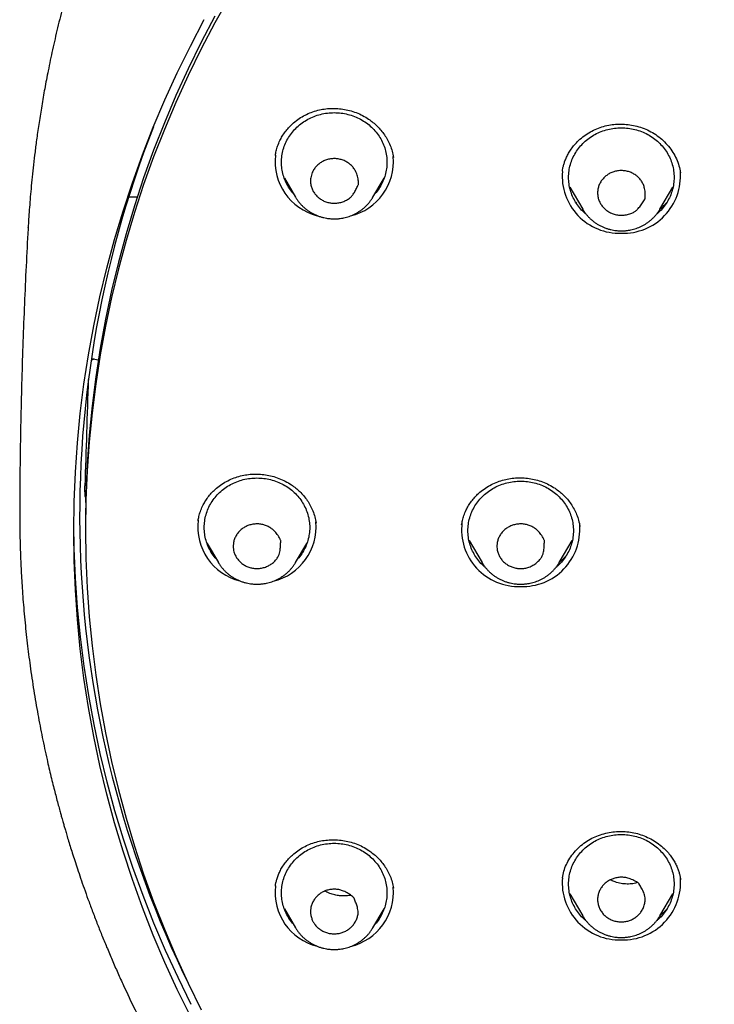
# Model space of a CAD drawing. Header units: millimetres. Extents: x 8 to 641, y 12 to 2274.
# Tile 22 of 32: x 285 to 312, y 1865 to 1903. Entities that reach past the tile are written whole.
import ezdxf

# ---------------------------------------------------------------- set-up
doc = ezdxf.new("R2010")
doc.units = ezdxf.units.MM

msp = doc.modelspace()

# ---------------------------------------------------------------- linework, layer by layer
at = {"color": 7, "linetype": 'Continuous', "lineweight": 30}
for p, q in [((294.944, 1897.664), (294.946, 1897.674)), ((299.418, 1897.597), (299.419, 1897.589)), ((295.289, 1896.796), (295.714, 1896.076)), ((298.64, 1896.076), (299.065, 1896.796)), ((305.826, 1897.056), (305.828, 1897.062)), ((310.309, 1897.019), (310.311, 1897.003)), ((306.109, 1896.457), (306.601, 1895.622)), ((309.528, 1895.622), (310.021, 1896.457)), ((289.388, 1896.089), (289.713, 1896.099)), ((295.714, 1896.076), (295.709, 1896.083)), ((298.64, 1896.076), (298.634, 1896.065)), ((306.372, 1895.848), (306.336, 1895.885)), ((306.606, 1895.614), (306.601, 1895.622)), ((285.573, 1894.916), (285.573, 1894.933)), ((287.966, 1889.962), (288.227, 1889.912)), ((287.746, 1883.747), (287.746, 1883.491)), ((292.015, 1883.82), (292.022, 1883.852)), ((296.49, 1883.738), (296.491, 1883.731)), ((306.478, 1883.674), (306.491, 1883.606)), ((302.291, 1883.067), (302.783, 1882.231)), ((305.71, 1882.231), (306.202, 1883.067)), ((292.358, 1882.952), (292.783, 1882.231)), ((292.608, 1882.528), (292.509, 1882.63)), ((295.71, 1882.231), (296.134, 1882.952)), ((292.789, 1882.221), (292.783, 1882.231)), ((295.713, 1882.236), (295.71, 1882.231)), ((302.789, 1882.221), (302.783, 1882.231)), ((305.713, 1882.236), (305.71, 1882.231)), ((305.827, 1870.278), (305.829, 1870.289)), ((305.83, 1870.27), (305.833, 1870.289)), ((294.946, 1869.97), (294.948, 1869.982)), ((306.109, 1869.676), (306.601, 1868.84)), ((309.528, 1868.84), (310.021, 1869.676)), ((295.289, 1869.107), (295.714, 1868.386)), ((295.536, 1868.688), (295.438, 1868.788)), ((298.64, 1868.386), (299.065, 1869.107)), ((309.533, 1868.85), (309.528, 1868.84)), ((295.714, 1868.386), (295.709, 1868.394))]:
    msp.add_line(p, q, dxfattribs=at)
at = {"color": 7, "linetype": 'Continuous', "lineweight": 30, "flags": 128}
for points in [[(293.2, 1903.668), (292.651, 1902.688), (292.13, 1901.696), (291.637, 1900.69), (291.172, 1899.673), (290.735, 1898.645), (290.328, 1897.606), (289.949, 1896.558), (289.6, 1895.501), (289.28, 1894.435), (288.99, 1893.362), (288.73, 1892.283), (288.5, 1891.197), (288.3, 1890.106), (288.131, 1889.01), (287.993, 1887.911), (287.885, 1886.809), (287.808, 1885.704), (287.762, 1884.598), (287.746, 1883.491), (287.762, 1882.384), (287.808, 1881.278), (287.885, 1880.173), (287.993, 1879.071), (288.131, 1877.971), (288.3, 1876.876), (288.5, 1875.785), (288.73, 1874.699), (288.99, 1873.619), (289.28, 1872.546), (289.6, 1871.481), (289.949, 1870.424), (290.328, 1869.375), (290.735, 1868.337), (291.172, 1867.309), (291.637, 1866.292), (292.13, 1865.286)], [(291.724, 1865.036), (291.226, 1866.051), (290.756, 1867.078), (290.315, 1868.117), (289.903, 1869.166), (289.521, 1870.225), (289.168, 1871.292), (288.845, 1872.369), (288.552, 1873.452), (288.29, 1874.543), (288.057, 1875.639), (287.856, 1876.741), (287.685, 1877.848), (287.545, 1878.958), (287.437, 1880.072), (287.359, 1881.187), (287.312, 1882.304), (287.296, 1883.422), (287.312, 1884.54), (287.359, 1885.658), (287.437, 1886.773), (287.545, 1887.887), (287.685, 1888.997), (287.856, 1890.104), (288.057, 1891.206), (288.29, 1892.302), (288.552, 1893.393), (288.845, 1894.476), (289.168, 1895.552), (289.521, 1896.62), (289.903, 1897.679), (290.315, 1898.728), (290.756, 1899.767), (291.226, 1900.794), (291.724, 1901.809), (292.25, 1902.812)], [(292.651, 1902.945), (292.13, 1901.952), (291.637, 1900.947), (291.172, 1899.93), (290.735, 1898.901), (290.328, 1897.863), (289.949, 1896.815), (289.6, 1895.757), (289.28, 1894.692), (288.99, 1893.619), (288.73, 1892.539), (288.5, 1891.453), (288.3, 1890.362), (288.131, 1889.267), (287.993, 1888.167), (287.885, 1887.065), (287.808, 1885.96), (287.762, 1884.854), (287.746, 1883.747)], [(291.755, 1865.489), (291.254, 1866.504), (290.783, 1867.531), (290.34, 1868.57), (289.926, 1869.619), (289.541, 1870.678), (289.187, 1871.747), (288.862, 1872.823), (288.567, 1873.907), (288.303, 1874.998), (288.069, 1876.095), (287.866, 1877.198), (287.693, 1878.305), (287.552, 1879.416), (287.441, 1880.53), (287.362, 1881.647), (287.313, 1882.765), (287.297, 1883.679)]]:
    msp.add_lwpolyline(points, dxfattribs=at)
at = {"color": 7, "linetype": 'Continuous', "lineweight": 30}
for centre, radius, start, end in [((327.707, 1884.005), 40.185, 158.4733, 206.2724), ((297.049, 1897.432), 2.117, 173.5718, 255.8839), ((297.298, 1897.437), 2.125, 283.5098, 4.8956), ((307.989, 1896.882), 2.168, 175.3344, 272.0111), ((308.14, 1896.883), 2.169, 267.997, 4.2853), ((294.118, 1883.587), 2.117, 173.2233, 255.889), ((294.367, 1883.593), 2.125, 283.5102, 4.8681), ((304.167, 1883.486), 2.162, 173.1528, 272.1088), ((304.322, 1883.493), 2.169, 267.9995, 4.1656), ((307.989, 1870.101), 2.168, 175.2722, 272.0124), ((308.141, 1870.101), 2.168, 267.9914, 4.5496), ((297.049, 1869.742), 2.118, 173.6536, 255.8826), ((297.298, 1869.748), 2.125, 283.5103, 4.8627)]:
    msp.add_arc(centre, radius, start, end, dxfattribs=at)
for centre, major_axis, ratio, start_param, end_param in [((332.746, -6407.18), (0, 8960.181), 0.013265, 0.387352, 0.388539), ((333.073, 1878.344), (37.8, -31.287), 0.805529, 3.793612, 3.799721)]:
    msp.add_ellipse(centre, major_axis=major_axis, ratio=ratio, start_param=start_param, end_param=end_param, dxfattribs=at)
for points, knots in [([(379.924, 1894.914), (379.921, 1894.979), (379.914, 1895.1), (379.903, 1895.266), (379.893, 1895.407), (379.884, 1895.53), (379.875, 1895.66), (379.864, 1895.804), (379.852, 1895.961), (379.835, 1896.169), (379.812, 1896.435), (379.78, 1896.763), (379.742, 1897.135), (379.694, 1897.552), (379.637, 1898.014), (379.569, 1898.514), (379.49, 1899.052), (379.389, 1899.672), (379.268, 1900.35), (379.129, 1901.061), (378.984, 1901.738), (378.837, 1902.379), (378.688, 1902.985), (378.538, 1903.557), (378.395, 1904.076), (378.26, 1904.545), (378.133, 1904.966), (378.026, 1905.311), (377.939, 1905.583), (377.875, 1905.781), (377.817, 1905.957), (377.768, 1906.103), (377.728, 1906.221), (377.697, 1906.313), (377.671, 1906.386), (377.648, 1906.453), (377.623, 1906.526), (377.592, 1906.616), (377.553, 1906.725), (377.499, 1906.877), (377.428, 1907.074), (377.341, 1907.312), (377.246, 1907.567), (377.143, 1907.836), (377.033, 1908.119), (376.915, 1908.415), (376.772, 1908.767), (376.601, 1909.178), (376.397, 1909.651), (376.174, 1910.149), (375.949, 1910.636), (375.723, 1911.11), (375.498, 1911.568), (375.263, 1912.031), (375.024, 1912.488), (374.786, 1912.931), (374.552, 1913.356), (374.293, 1913.813), (374.012, 1914.295), (373.71, 1914.798), (373.417, 1915.27), (373.134, 1915.715), (372.862, 1916.133), (372.601, 1916.523), (372.355, 1916.883), (372.122, 1917.218), (371.892, 1917.543), (371.652, 1917.874), (371.383, 1918.238), (371.082, 1918.638), (370.744, 1919.074), (370.381, 1919.533), (369.989, 1920.013), (369.568, 1920.515), (369.118, 1921.036), (368.636, 1921.575), (368.114, 1922.141), (367.559, 1922.723), (366.982, 1923.305), (366.405, 1923.867), (365.831, 1924.407), (365.262, 1924.924), (364.662, 1925.451), (364.033, 1925.984), (363.376, 1926.521), (362.73, 1927.029), (362.208, 1927.425), (361.811, 1927.719), (361.541, 1927.916), (361.287, 1928.099), (361.051, 1928.265), (360.836, 1928.416), (360.641, 1928.551), (360.473, 1928.667), (360.33, 1928.764), (360.211, 1928.844), (360.118, 1928.907), (360.045, 1928.955), (359.978, 1929), (359.892, 1929.057), (359.776, 1929.133), (359.638, 1929.224), (359.478, 1929.328), (359.3, 1929.442), (359.108, 1929.565), (358.907, 1929.691), (358.703, 1929.819), (358.494, 1929.947), (358.16, 1930.151), (357.691, 1930.43), (357.077, 1930.784), (356.434, 1931.142), (355.761, 1931.504), (355.056, 1931.867), (354.336, 1932.224), (353.605, 1932.57), (352.876, 1932.901), (352.146, 1933.219), (351.418, 1933.52), (350.548, 1933.865), (349.536, 1934.242), (348.384, 1934.638), (347.245, 1934.998), (346.12, 1935.325), (345.017, 1935.617), (343.932, 1935.878), (342.857, 1936.112), (341.779, 1936.322), (340.627, 1936.521), (339.401, 1936.702), (338.101, 1936.859), (336.797, 1936.983), (335.49, 1937.072), (334.181, 1937.127), (332.891, 1937.148), (331.621, 1937.135), (330.371, 1937.091), (329.123, 1937.015), (327.877, 1936.909), (326.634, 1936.771), (325.394, 1936.603), (324.153, 1936.402), (322.953, 1936.178), (321.795, 1935.932), (320.679, 1935.668), (319.563, 1935.377), (318.449, 1935.058), (317.336, 1934.712), (316.223, 1934.336), (315.104, 1933.928), (313.978, 1933.485), (312.844, 1933.005), (311.703, 1932.488), (310.557, 1931.931), (309.655, 1931.464), (308.993, 1931.105), (308.571, 1930.87), (308.154, 1930.634), (307.754, 1930.401), (307.383, 1930.181), (307.05, 1929.979), (306.755, 1929.797), (306.496, 1929.635), (306.264, 1929.488), (306.062, 1929.358), (305.896, 1929.251), (305.764, 1929.165), (305.662, 1929.098), (305.573, 1929.038), (305.484, 1928.98), (305.386, 1928.914), (305.273, 1928.838), (305.144, 1928.751), (304.971, 1928.633), (304.748, 1928.48), (304.474, 1928.289), (304.176, 1928.078), (303.867, 1927.855), (303.55, 1927.622), (303.226, 1927.38), (302.884, 1927.12), (302.525, 1926.842), (302.15, 1926.545), (301.758, 1926.228), (301.354, 1925.894), (300.821, 1925.443), (300.18, 1924.88), (299.449, 1924.211), (298.757, 1923.548), (298.102, 1922.895), (297.482, 1922.252), (296.908, 1921.632), (296.376, 1921.037), (295.884, 1920.467), (295.413, 1919.904), (294.956, 1919.338), (294.46, 1918.705), (293.927, 1917.997), (293.36, 1917.208), (292.8, 1916.392), (292.247, 1915.547), (291.708, 1914.681), (291.186, 1913.795), (290.682, 1912.893), (290.196, 1911.973), (289.823, 1911.221), (289.549, 1910.647), (289.368, 1910.256), (289.19, 1909.862), (289.016, 1909.465), (288.845, 1909.066), (288.68, 1908.669), (288.53, 1908.297), (288.397, 1907.96), (288.283, 1907.662), (288.181, 1907.392), (288.092, 1907.149), (288.014, 1906.935), (287.948, 1906.75), (287.893, 1906.593), (287.847, 1906.462), (287.808, 1906.347), (287.767, 1906.226), (287.717, 1906.078), (287.656, 1905.897), (287.586, 1905.682), (287.507, 1905.436), (287.418, 1905.156), (287.321, 1904.84), (287.221, 1904.502), (287.117, 1904.142), (287.011, 1903.764), (286.902, 1903.357), (286.792, 1902.932), (286.653, 1902.367), (286.495, 1901.681), (286.334, 1900.913), (286.197, 1900.202), (286.083, 1899.547), (285.983, 1898.92), (285.899, 1898.341), (285.829, 1897.807), (285.771, 1897.319), (285.721, 1896.853), (285.679, 1896.414), (285.643, 1896), (285.613, 1895.613), (285.589, 1895.259), (285.575, 1895.031), (285.569, 1894.925)], [0, 0, 0, 0, 0.001371, 0.002561, 0.003477, 0.004349, 0.005315, 0.00638, 0.007547, 0.008813, 0.011006, 0.013447, 0.016137, 0.019293, 0.022734, 0.02646, 0.03047, 0.034765, 0.040359, 0.045707, 0.050806, 0.055655, 0.060255, 0.064606, 0.068708, 0.072138, 0.075371, 0.078409, 0.080106, 0.081661, 0.08302, 0.084181, 0.085052, 0.085766, 0.086323, 0.086764, 0.087317, 0.088019, 0.088869, 0.089868, 0.091579, 0.093462, 0.095458, 0.097569, 0.099794, 0.102134, 0.104587, 0.108147, 0.111923, 0.115915, 0.120123, 0.12371, 0.12744, 0.131297, 0.135085, 0.138752, 0.142295, 0.145717, 0.150221, 0.154494, 0.158536, 0.162346, 0.165995, 0.169403, 0.17257, 0.175496, 0.178278, 0.181232, 0.184384, 0.188127, 0.192116, 0.19635, 0.200829, 0.205553, 0.210523, 0.215737, 0.221197, 0.22716, 0.233082, 0.238868, 0.244517, 0.250029, 0.255405, 0.261661, 0.267722, 0.273587, 0.279256, 0.281737, 0.284148, 0.286384, 0.288436, 0.290305, 0.291991, 0.293494, 0.294659, 0.295684, 0.296545, 0.297059, 0.297544, 0.298278, 0.299261, 0.300493, 0.30181, 0.303328, 0.304983, 0.306667, 0.308379, 0.310119, 0.311886, 0.316707, 0.321723, 0.326934, 0.33234, 0.337941, 0.343737, 0.34938, 0.355057, 0.360667, 0.366211, 0.371689, 0.38042, 0.388978, 0.397361, 0.405571, 0.413607, 0.421335, 0.429017, 0.436698, 0.444379, 0.453523, 0.462667, 0.47181, 0.480952, 0.490094, 0.499236, 0.507962, 0.516689, 0.525415, 0.534143, 0.54287, 0.551602, 0.56038, 0.569215, 0.577199, 0.585229, 0.593305, 0.601428, 0.609598, 0.617822, 0.626187, 0.634695, 0.643364, 0.652195, 0.661188, 0.670344, 0.673741, 0.67716, 0.680602, 0.683924, 0.686987, 0.689789, 0.692194, 0.694368, 0.69631, 0.698021, 0.699502, 0.700514, 0.70138, 0.7021, 0.702804, 0.703646, 0.704617, 0.705717, 0.706944, 0.709099, 0.711478, 0.714078, 0.716901, 0.719609, 0.722494, 0.725556, 0.728795, 0.732211, 0.735804, 0.739574, 0.743457, 0.750788, 0.757891, 0.764768, 0.771417, 0.777839, 0.784033, 0.789666, 0.795096, 0.80033, 0.805559, 0.810876, 0.817774, 0.824816, 0.832002, 0.839333, 0.846809, 0.854271, 0.861802, 0.869399, 0.877063, 0.880204, 0.883356, 0.886519, 0.889693, 0.892878, 0.896074, 0.899133, 0.901701, 0.904045, 0.906165, 0.90806, 0.90973, 0.911175, 0.912396, 0.913407, 0.914226, 0.915074, 0.91622, 0.917663, 0.919296, 0.921195, 0.923358, 0.925785, 0.928478, 0.93115, 0.934039, 0.937146, 0.940452, 0.943745, 0.950008, 0.955999, 0.961118, 0.966021, 0.970708, 0.975177, 0.978985, 0.98262, 0.986082, 0.989356, 0.99239, 0.995185, 0.997745, 1, 1, 1, 1]), ([(294.946, 1897.673), (294.955, 1897.726), (294.976, 1897.84), (295.03, 1898.026), (295.106, 1898.214), (295.205, 1898.395), (295.316, 1898.559), (295.444, 1898.714), (295.601, 1898.871), (295.789, 1899.024), (296.011, 1899.164), (296.245, 1899.276), (296.488, 1899.359), (296.737, 1899.415), (296.989, 1899.444), (297.246, 1899.446), (297.504, 1899.422), (297.761, 1899.37), (298.013, 1899.289), (298.256, 1899.179), (298.467, 1899.051), (298.649, 1898.915), (298.805, 1898.775), (298.952, 1898.618), (299.086, 1898.443), (299.204, 1898.251), (299.301, 1898.043), (299.378, 1897.821), (299.406, 1897.666), (299.421, 1897.588)], [0, 0, 0, 0, 0.028061, 0.060695, 0.098028, 0.129042, 0.161922, 0.194499, 0.226637, 0.268827, 0.31032, 0.35118, 0.391362, 0.430633, 0.469773, 0.509314, 0.54926, 0.589616, 0.630408, 0.671688, 0.713487, 0.7454, 0.778443, 0.812625, 0.847913, 0.884284, 0.921744, 0.960303, 1, 1, 1, 1]), ([(295.63, 1896.217), (295.617, 1896.231), (295.545, 1896.306), (295.441, 1896.463), (295.324, 1896.683), (295.24, 1896.916), (295.188, 1897.158), (295.171, 1897.404), (295.188, 1897.65), (295.24, 1897.892), (295.324, 1898.125), (295.44, 1898.346), (295.586, 1898.551), (295.759, 1898.737), (295.956, 1898.899), (296.174, 1899.036), (296.409, 1899.145), (296.658, 1899.224), (296.915, 1899.274), (297.09, 1899.28), (297.177, 1899.283)], [0, 0, 0, 0, 0.013483, 0.071514, 0.129544, 0.187574, 0.245605, 0.303635, 0.361666, 0.419696, 0.477726, 0.535757, 0.593787, 0.651818, 0.709848, 0.767878, 0.825909, 0.883939, 0.94197, 1, 1, 1, 1]), ([(297.177, 1899.283), (297.264, 1899.28), (297.439, 1899.274), (297.696, 1899.224), (297.945, 1899.145), (298.18, 1899.036), (298.398, 1898.899), (298.595, 1898.737), (298.768, 1898.551), (298.914, 1898.346), (299.03, 1898.125), (299.114, 1897.892), (299.166, 1897.65), (299.183, 1897.404), (299.166, 1897.158), (299.114, 1896.916), (299.03, 1896.683), (298.913, 1896.463), (298.809, 1896.306), (298.737, 1896.231), (298.724, 1896.217)], [0, 0, 0, 0, 0.05803, 0.116061, 0.174091, 0.232122, 0.290152, 0.348182, 0.406213, 0.464243, 0.522274, 0.580304, 0.638334, 0.696365, 0.754395, 0.812426, 0.870456, 0.928486, 0.986517, 1, 1, 1, 1]), ([(305.829, 1897.062), (305.834, 1897.097), (305.844, 1897.166), (305.873, 1897.292), (305.915, 1897.424), (305.971, 1897.564), (306.045, 1897.714), (306.139, 1897.869), (306.255, 1898.027), (306.408, 1898.196), (306.598, 1898.365), (306.826, 1898.522), (307.069, 1898.649), (307.322, 1898.747), (307.583, 1898.812), (307.848, 1898.847), (308.116, 1898.853), (308.388, 1898.829), (308.66, 1898.774), (308.928, 1898.687), (309.188, 1898.567), (309.433, 1898.413), (309.659, 1898.228), (309.859, 1898.015), (310.027, 1897.782), (310.16, 1897.532), (310.259, 1897.273), (310.294, 1897.095), (310.311, 1897.006)], [0, 0, 0, 0, 0.021322, 0.042136, 0.064392, 0.089025, 0.116065, 0.145537, 0.177285, 0.21083, 0.255191, 0.298826, 0.341754, 0.384002, 0.42562, 0.466638, 0.507602, 0.549441, 0.59212, 0.635588, 0.679827, 0.724867, 0.770758, 0.817103, 0.863189, 0.909019, 0.954662, 1, 1, 1, 1]), ([(306.732, 1895.434), (306.704, 1895.456), (306.61, 1895.531), (306.474, 1895.684), (306.327, 1895.888), (306.212, 1896.109), (306.127, 1896.342), (306.076, 1896.584), (306.059, 1896.83), (306.076, 1897.076), (306.127, 1897.318), (306.212, 1897.551), (306.328, 1897.773), (306.473, 1897.978), (306.646, 1898.163), (306.844, 1898.325), (307.062, 1898.462), (307.297, 1898.572), (307.546, 1898.65), (307.803, 1898.7), (307.977, 1898.706), (308.065, 1898.71)], [0, 0, 0, 0, 0.022536, 0.07684, 0.131143, 0.185447, 0.23975, 0.294054, 0.348357, 0.402661, 0.456965, 0.511268, 0.565572, 0.619875, 0.674179, 0.728482, 0.782786, 0.837089, 0.891393, 0.945696, 1, 1, 1, 1]), ([(308.065, 1898.71), (308.152, 1898.706), (308.326, 1898.7), (308.584, 1898.65), (308.832, 1898.572), (309.068, 1898.462), (309.286, 1898.325), (309.483, 1898.163), (309.656, 1897.978), (309.802, 1897.773), (309.918, 1897.551), (310.002, 1897.318), (310.053, 1897.076), (310.07, 1896.83), (310.053, 1896.584), (310.002, 1896.342), (309.918, 1896.109), (309.802, 1895.888), (309.655, 1895.684), (309.519, 1895.531), (309.425, 1895.456), (309.398, 1895.434)], [0, 0, 0, 0, 0.054309, 0.108617, 0.162926, 0.217234, 0.271543, 0.325851, 0.38016, 0.434468, 0.488777, 0.543085, 0.597394, 0.651702, 0.706011, 0.760319, 0.814628, 0.868936, 0.923245, 0.977553, 1, 1, 1, 1]), ([(296.346, 1897.02), (296.367, 1897.062), (296.411, 1897.149), (296.504, 1897.262), (296.616, 1897.361), (296.742, 1897.441), (296.884, 1897.5), (297.032, 1897.534), (297.183, 1897.545), (297.333, 1897.532), (297.482, 1897.496), (297.621, 1897.436), (297.746, 1897.355), (297.855, 1897.257), (297.947, 1897.142), (298.009, 1897.027), (298.047, 1896.92), (298.078, 1896.795), (298.098, 1896.682), (298.096, 1896.6), (298.1, 1896.579), (298.094, 1896.568), (298.08, 1896.535), (298.042, 1896.455), (297.981, 1896.333), (297.908, 1896.206), (297.829, 1896.101), (297.734, 1896.017), (297.609, 1895.949), (297.466, 1895.891), (297.312, 1895.856), (297.157, 1895.847), (297.002, 1895.863), (296.855, 1895.902), (296.717, 1895.965), (296.594, 1896.048), (296.487, 1896.149), (296.398, 1896.264), (296.331, 1896.395), (296.29, 1896.533), (296.274, 1896.675), (296.282, 1896.803), (296.306, 1896.919), (296.332, 1896.986), (296.346, 1897.02)], [0, 0, 0, 0, 0.0265227, 0.0538371, 0.0803494, 0.1076076, 0.1343931, 0.162024, 0.1879057, 0.2144742, 0.2414419, 0.2692633, 0.295133, 0.3217011, 0.3485139, 0.3761279, 0.3940642, 0.4120118, 0.4488298, 0.4571177, 0.4592862, 0.4603132, 0.4641089, 0.479292, 0.5096633, 0.540137, 0.5606356, 0.5817426, 0.6088567, 0.6367363, 0.6640622, 0.6922298, 0.7188636, 0.7462706, 0.7727287, 0.7999827, 0.8261234, 0.8529747, 0.8798452, 0.9075713, 0.9334081, 0.9599298, 0.9798031, 1, 1, 1, 1]), ([(307.285, 1896.665), (307.312, 1896.704), (307.368, 1896.785), (307.476, 1896.886), (307.6, 1896.97), (307.737, 1897.034), (307.886, 1897.075), (308.037, 1897.091), (308.189, 1897.083), (308.336, 1897.052), (308.479, 1896.998), (308.608, 1896.921), (308.721, 1896.825), (308.815, 1896.715), (308.89, 1896.589), (308.935, 1896.468), (308.958, 1896.357), (308.972, 1896.229), (308.975, 1896.116), (308.963, 1896.034), (308.963, 1896.014), (308.961, 1896.009), (308.955, 1896), (308.935, 1895.966), (308.879, 1895.883), (308.809, 1895.781), (308.733, 1895.683), (308.665, 1895.607), (308.577, 1895.533), (308.451, 1895.469), (308.299, 1895.421), (308.129, 1895.393), (307.957, 1895.398), (307.797, 1895.43), (307.649, 1895.487), (307.52, 1895.564), (307.407, 1895.66), (307.314, 1895.77), (307.239, 1895.896), (307.188, 1896.032), (307.164, 1896.174), (307.165, 1896.316), (307.191, 1896.457), (307.233, 1896.574), (307.271, 1896.64), (307.285, 1896.665)], [0, 0, 0, 0, 0.0265238, 0.0538394, 0.0803528, 0.1076122, 0.1343986, 0.1620305, 0.1879131, 0.2144826, 0.2414513, 0.2692737, 0.2951443, 0.3217134, 0.3485271, 0.3761421, 0.3940792, 0.4120276, 0.4488472, 0.4571356, 0.4592097, 0.4594839, 0.4605472, 0.4648005, 0.4818144, 0.5158505, 0.5329925, 0.5501156, 0.5722015, 0.5952313, 0.6256068, 0.656866, 0.6859913, 0.7161112, 0.7430424, 0.7708243, 0.7966896, 0.8232525, 0.8500735, 0.8776973, 0.9039367, 0.9309368, 0.9572962, 0.9843899, 1, 1, 1, 1]), ([(295.71, 1896.084), (295.719, 1896.069), (295.746, 1896.019), (295.802, 1895.94), (295.875, 1895.847), (295.956, 1895.759), (296.044, 1895.677), (296.137, 1895.601), (296.235, 1895.533), (296.338, 1895.471), (296.445, 1895.417), (296.555, 1895.371), (296.666, 1895.333), (296.776, 1895.303), (296.877, 1895.283), (296.965, 1895.27), (297.063, 1895.26), (297.133, 1895.259), (297.177, 1895.258)], [0, 0, 0, 0, 0.0296547, 0.0978235, 0.1660416, 0.2342919, 0.3025548, 0.3708008, 0.4389861, 0.5070435, 0.5748647, 0.6422594, 0.7088518, 0.7737642, 0.8343154, 0.8828832, 0.9251524, 1, 1, 1, 1]), ([(297.177, 1895.258), (297.221, 1895.259), (297.283, 1895.26), (297.374, 1895.269), (297.453, 1895.279), (297.545, 1895.296), (297.642, 1895.319), (297.741, 1895.35), (297.842, 1895.388), (297.942, 1895.433), (298.042, 1895.486), (298.139, 1895.546), (298.232, 1895.613), (298.322, 1895.687), (298.406, 1895.768), (298.486, 1895.855), (298.558, 1895.949), (298.608, 1896.019), (298.63, 1896.059), (298.633, 1896.065)], [0, 0, 0, 0, 0.075114, 0.105846, 0.156847, 0.209905, 0.266905, 0.326477, 0.388067, 0.451236, 0.515667, 0.581131, 0.647454, 0.714503, 0.782179, 0.850406, 0.919126, 0.988297, 1, 1, 1, 1]), ([(309.787, 1895.877), (309.772, 1895.859), (309.705, 1895.78), (309.621, 1895.699), (309.546, 1895.645), (309.539, 1895.64)], [0, 0, 0, 0, 0.212831, 0.927215, 1, 1, 1, 1]), ([(306.607, 1895.615), (306.612, 1895.605), (306.637, 1895.56), (306.689, 1895.486), (306.763, 1895.392), (306.844, 1895.305), (306.931, 1895.223), (307.024, 1895.147), (307.123, 1895.078), (307.226, 1895.017), (307.333, 1894.963), (307.442, 1894.917), (307.554, 1894.878), (307.663, 1894.849), (307.764, 1894.829), (307.853, 1894.816), (307.951, 1894.806), (308.02, 1894.805), (308.065, 1894.804)], [0, 0, 0, 0, 0.020002, 0.088849, 0.1577456, 0.2266749, 0.2956168, 0.3645417, 0.4334053, 0.5021397, 0.5706356, 0.6387007, 0.7059555, 0.7715137, 0.8326672, 0.8817181, 0.9244078, 1, 1, 1, 1]), ([(308.065, 1894.804), (308.109, 1894.805), (308.171, 1894.806), (308.262, 1894.814), (308.34, 1894.825), (308.433, 1894.842), (308.529, 1894.865), (308.629, 1894.896), (308.73, 1894.934), (308.83, 1894.979), (308.929, 1895.031), (309.026, 1895.091), (309.12, 1895.159), (309.209, 1895.233), (309.294, 1895.314), (309.373, 1895.401), (309.439, 1895.484), (309.476, 1895.54), (309.491, 1895.563)], [0, 0, 0, 0, 0.077686, 0.10947, 0.162218, 0.217093, 0.276044, 0.337656, 0.401356, 0.466687, 0.533325, 0.60103, 0.669624, 0.738969, 0.808963, 0.879526, 0.950599, 1, 1, 1, 1]), ([(309.491, 1895.563), (309.498, 1895.573), (309.511, 1895.591), (309.521, 1895.611), (309.526, 1895.62)], [0, 0, 0, 0, 0.549558, 1, 1, 1, 1]), ([(285.569, 1894.934), (285.568, 1894.925), (285.568, 1894.909), (285.54, 1894.418), (285.49, 1893.461), (285.425, 1892.035), (285.37, 1890.609), (285.325, 1889.182), (285.29, 1887.754), (285.265, 1886.325), (285.253, 1885.168), (285.249, 1884.487), (285.248, 1884.283)], [0, 0, 0, 0, 0.002334, 0.004624, 0.138549, 0.272487, 0.406456, 0.540451, 0.674469, 0.808504, 0.942553, 1, 1, 1, 1]), ([(288.067, 1889.943), (288.06, 1889.941), (288.041, 1889.934), (288.012, 1889.923), (287.982, 1889.909), (287.965, 1889.9), (287.956, 1889.895)], [0, 0, 0, 0, 0.163919, 0.447775, 0.733606, 1, 1, 1, 1]), ([(292.013, 1883.818), (292.023, 1883.872), (292.044, 1883.988), (292.099, 1884.176), (292.176, 1884.364), (292.274, 1884.545), (292.384, 1884.708), (292.512, 1884.864), (292.67, 1885.021), (292.86, 1885.172), (293.083, 1885.309), (293.317, 1885.419), (293.559, 1885.501), (293.805, 1885.557), (294.057, 1885.587), (294.313, 1885.59), (294.571, 1885.564), (294.828, 1885.51), (295.081, 1885.428), (295.325, 1885.318), (295.538, 1885.193), (295.721, 1885.059), (295.878, 1884.92), (296.024, 1884.763), (296.157, 1884.588), (296.274, 1884.395), (296.371, 1884.187), (296.449, 1883.964), (296.478, 1883.809), (296.493, 1883.73)], [0, 0, 0, 0, 0.028998, 0.0621816, 0.0996379, 0.1305905, 0.163383, 0.1959807, 0.2282684, 0.2706015, 0.3120305, 0.3526046, 0.3923406, 0.4312516, 0.4700844, 0.509383, 0.5491884, 0.5895162, 0.6303443, 0.6716247, 0.713307, 0.7450572, 0.7779244, 0.8119499, 0.8471462, 0.8835335, 0.9211245, 0.9599351, 1, 1, 1, 1]), ([(292.7, 1882.372), (292.686, 1882.386), (292.614, 1882.462), (292.511, 1882.618), (292.393, 1882.838), (292.309, 1883.072), (292.258, 1883.313), (292.241, 1883.559), (292.258, 1883.805), (292.309, 1884.047), (292.393, 1884.281), (292.509, 1884.502), (292.655, 1884.707), (292.828, 1884.892), (293.025, 1885.055), (293.244, 1885.191), (293.479, 1885.301), (293.727, 1885.379), (293.985, 1885.429), (294.159, 1885.436), (294.246, 1885.439)], [0, 0, 0, 0, 0.013483, 0.071514, 0.129544, 0.187574, 0.245605, 0.303635, 0.361666, 0.419696, 0.477726, 0.535757, 0.593787, 0.651818, 0.709848, 0.767878, 0.825909, 0.883939, 0.94197, 1, 1, 1, 1]), ([(294.246, 1885.439), (294.334, 1885.436), (294.508, 1885.429), (294.766, 1885.379), (295.014, 1885.301), (295.249, 1885.191), (295.467, 1885.055), (295.665, 1884.892), (295.838, 1884.707), (295.983, 1884.502), (296.099, 1884.281), (296.184, 1884.047), (296.235, 1883.805), (296.252, 1883.559), (296.235, 1883.313), (296.184, 1883.072), (296.1, 1882.838), (295.982, 1882.618), (295.878, 1882.462), (295.807, 1882.386), (295.793, 1882.372)], [0, 0, 0, 0, 0.05803, 0.116061, 0.174091, 0.232122, 0.290152, 0.348182, 0.406213, 0.464243, 0.522274, 0.580304, 0.638334, 0.696365, 0.754395, 0.812426, 0.870456, 0.928486, 0.986517, 1, 1, 1, 1]), ([(302.008, 1883.662), (302.018, 1883.717), (302.038, 1883.835), (302.094, 1884.024), (302.172, 1884.214), (302.27, 1884.395), (302.381, 1884.56), (302.509, 1884.715), (302.665, 1884.872), (302.854, 1885.023), (303.078, 1885.161), (303.312, 1885.272), (303.555, 1885.357), (303.802, 1885.414), (304.054, 1885.446), (304.311, 1885.45), (304.569, 1885.426), (304.826, 1885.373), (305.079, 1885.293), (305.323, 1885.185), (305.537, 1885.061), (305.721, 1884.926), (305.879, 1884.787), (306.026, 1884.63), (306.159, 1884.454), (306.276, 1884.262), (306.374, 1884.054), (306.451, 1883.832), (306.48, 1883.678), (306.495, 1883.6)], [0, 0, 0, 0, 0.0292201, 0.0626057, 0.1002162, 0.1312255, 0.1639738, 0.1964161, 0.2284321, 0.2704718, 0.3117987, 0.3523924, 0.3922069, 0.4312057, 0.4701141, 0.5094283, 0.5491747, 0.5893904, 0.6300949, 0.6712943, 0.7130008, 0.7448877, 0.7780276, 0.8123081, 0.847629, 0.8840262, 0.9215297, 0.9601719, 1, 1, 1, 1]), ([(302.914, 1882.043), (302.886, 1882.065), (302.792, 1882.14), (302.656, 1882.293), (302.509, 1882.497), (302.393, 1882.718), (302.309, 1882.952), (302.258, 1883.194), (302.241, 1883.44), (302.258, 1883.686), (302.309, 1883.927), (302.393, 1884.161), (302.509, 1884.382), (302.655, 1884.587), (302.828, 1884.772), (303.025, 1884.935), (303.244, 1885.072), (303.479, 1885.181), (303.727, 1885.26), (303.985, 1885.31), (304.159, 1885.316), (304.246, 1885.319)], [0, 0, 0, 0, 0.022536, 0.07684, 0.131143, 0.185447, 0.23975, 0.294054, 0.348357, 0.402661, 0.456965, 0.511268, 0.565572, 0.619875, 0.674179, 0.728482, 0.782786, 0.837089, 0.891393, 0.945696, 1, 1, 1, 1]), ([(304.246, 1885.319), (304.334, 1885.316), (304.508, 1885.31), (304.766, 1885.26), (305.014, 1885.181), (305.249, 1885.072), (305.467, 1884.935), (305.665, 1884.772), (305.838, 1884.587), (305.983, 1884.382), (306.099, 1884.161), (306.184, 1883.927), (306.235, 1883.686), (306.252, 1883.44), (306.235, 1883.194), (306.184, 1882.952), (306.099, 1882.718), (305.984, 1882.497), (305.837, 1882.293), (305.701, 1882.141), (305.607, 1882.066), (305.579, 1882.044)], [0, 0, 0, 0, 0.054309, 0.108617, 0.162926, 0.217234, 0.271543, 0.325851, 0.38016, 0.434468, 0.488777, 0.543085, 0.597394, 0.651702, 0.706011, 0.760319, 0.814628, 0.868936, 0.923245, 0.977553, 1, 1, 1, 1]), ([(287.734, 1884.737), (287.732, 1884.768), (287.729, 1884.83), (287.724, 1884.927), (287.721, 1885.018), (287.72, 1885.095), (287.72, 1885.126), (287.72, 1885.141)], [0, 0, 0, 0, 0.185821, 0.3711, 0.57031, 0.79614, 1, 1, 1, 1]), ([(285.248, 1884.281), (285.248, 1884.228), (285.248, 1884.128), (285.248, 1883.983), (285.25, 1883.853), (285.251, 1883.736), (285.252, 1883.628), (285.253, 1883.511), (285.255, 1883.383), (285.257, 1883.245), (285.261, 1883.05), (285.268, 1882.788), (285.28, 1882.452), (285.295, 1882.099), (285.314, 1881.73), (285.337, 1881.35), (285.365, 1880.942), (285.399, 1880.51), (285.453, 1879.918), (285.53, 1879.185), (285.644, 1878.292), (285.778, 1877.391), (285.933, 1876.486), (286.101, 1875.616), (286.245, 1874.941), (286.358, 1874.449), (286.433, 1874.132), (286.507, 1873.829), (286.578, 1873.547), (286.646, 1873.286), (286.709, 1873.049), (286.766, 1872.839), (286.813, 1872.667), (286.851, 1872.533), (286.881, 1872.428), (286.905, 1872.343), (286.933, 1872.245), (286.971, 1872.116), (287.023, 1871.941), (287.087, 1871.727), (287.161, 1871.485), (287.244, 1871.218), (287.337, 1870.929), (287.442, 1870.609), (287.561, 1870.258), (287.693, 1869.878), (287.84, 1869.468), (288.003, 1869.029), (288.176, 1868.579), (288.358, 1868.119), (288.549, 1867.653), (288.753, 1867.171), (288.967, 1866.684), (289.253, 1866.054), (289.614, 1865.295), (290.041, 1864.449), (290.455, 1863.668), (290.855, 1862.949), (291.255, 1862.259), (291.673, 1861.567), (292.108, 1860.875), (292.559, 1860.187), (293.003, 1859.536), (293.438, 1858.921), (293.835, 1858.379), (294.192, 1857.905), (294.511, 1857.492), (294.832, 1857.085), (295.164, 1856.676), (295.546, 1856.214), (295.986, 1855.699), (296.488, 1855.13), (297.021, 1854.545), (297.588, 1853.946), (298.189, 1853.333), (298.825, 1852.709), (299.394, 1852.172), (299.885, 1851.724), (300.287, 1851.365), (300.7, 1851.005), (301.111, 1850.655), (301.511, 1850.323), (301.89, 1850.015), (302.246, 1849.732), (302.583, 1849.469), (302.9, 1849.226), (303.195, 1849.003), (303.464, 1848.804), (303.704, 1848.628), (303.915, 1848.475), (304.073, 1848.362), (304.184, 1848.283), (304.255, 1848.233), (304.318, 1848.189), (304.372, 1848.151), (304.418, 1848.119), (304.465, 1848.086), (304.522, 1848.046), (304.598, 1847.993), (304.694, 1847.927), (304.812, 1847.846), (304.952, 1847.75), (305.115, 1847.64), (305.3, 1847.516), (305.508, 1847.378), (305.75, 1847.219), (306.027, 1847.04), (306.343, 1846.839), (306.689, 1846.623), (307.065, 1846.392), (307.473, 1846.148), (307.911, 1845.891), (308.382, 1845.622), (308.894, 1845.337), (309.449, 1845.038), (310.049, 1844.725), (310.628, 1844.432), (311.01, 1844.248), (311.178, 1844.167)], [0, 0, 0, 0, 0.003102, 0.005794, 0.008356, 0.010508, 0.012654, 0.015015, 0.017591, 0.020383, 0.02339, 0.029461, 0.036257, 0.043776, 0.050929, 0.058634, 0.06689, 0.075697, 0.084957, 0.102902, 0.120336, 0.139527, 0.158058, 0.175928, 0.193138, 0.199837, 0.206431, 0.212856, 0.218725, 0.223973, 0.229149, 0.233533, 0.237124, 0.239922, 0.241979, 0.243693, 0.245287, 0.248131, 0.251803, 0.256301, 0.261628, 0.267083, 0.273197, 0.279972, 0.287405, 0.295499, 0.304251, 0.313663, 0.323734, 0.333318, 0.343431, 0.35407, 0.364818, 0.375394, 0.39567, 0.415285, 0.432239, 0.448667, 0.464568, 0.479941, 0.496997, 0.513353, 0.52901, 0.543967, 0.558225, 0.568938, 0.579218, 0.58927, 0.599677, 0.610475, 0.624816, 0.639792, 0.655405, 0.671653, 0.688536, 0.706056, 0.724211, 0.734595, 0.745177, 0.755956, 0.766743, 0.776928, 0.786465, 0.795354, 0.803594, 0.811531, 0.818757, 0.825272, 0.831075, 0.836167, 0.840547, 0.842423, 0.844128, 0.845628, 0.846914, 0.847984, 0.848888, 0.850267, 0.852027, 0.854303, 0.857096, 0.860404, 0.864228, 0.868569, 0.873425, 0.878797, 0.885427, 0.892704, 0.900628, 0.9092, 0.918418, 0.928283, 0.938796, 0.949955, 0.962339, 0.975433, 0.989237, 1, 1, 1, 1]), ([(293.346, 1882.851), (293.349, 1882.898), (293.354, 1882.994), (293.394, 1883.132), (293.457, 1883.264), (293.541, 1883.383), (293.648, 1883.489), (293.771, 1883.573), (293.906, 1883.638), (294.05, 1883.68), (294.203, 1883.7), (294.355, 1883.695), (294.504, 1883.665), (294.644, 1883.613), (294.776, 1883.54), (294.88, 1883.456), (294.959, 1883.371), (295.039, 1883.266), (295.102, 1883.17), (295.135, 1883.093), (295.147, 1883.075), (295.146, 1883.062), (295.147, 1883.027), (295.143, 1882.939), (295.137, 1882.805), (295.121, 1882.661), (295.091, 1882.536), (295.037, 1882.424), (294.95, 1882.316), (294.842, 1882.211), (294.714, 1882.124), (294.574, 1882.06), (294.424, 1882.019), (294.273, 1882.002), (294.119, 1882.01), (293.972, 1882.043), (293.831, 1882.097), (293.703, 1882.172), (293.587, 1882.269), (293.493, 1882.382), (293.421, 1882.507), (293.376, 1882.628), (293.351, 1882.744), (293.348, 1882.815), (293.346, 1882.851)], [0, 0, 0, 0, 0.026523, 0.053837, 0.080349, 0.107608, 0.134393, 0.162024, 0.187906, 0.214474, 0.241442, 0.269263, 0.295133, 0.321701, 0.348514, 0.376128, 0.394064, 0.412012, 0.44883, 0.457118, 0.459286, 0.460313, 0.464109, 0.479292, 0.509663, 0.540137, 0.560636, 0.581743, 0.608857, 0.636736, 0.664062, 0.69223, 0.718864, 0.746271, 0.772729, 0.799983, 0.826123, 0.852975, 0.879845, 0.907571, 0.933408, 0.95993, 0.979803, 1, 1, 1, 1]), ([(303.346, 1882.851), (303.349, 1882.898), (303.354, 1882.994), (303.394, 1883.132), (303.457, 1883.264), (303.541, 1883.383), (303.648, 1883.489), (303.771, 1883.573), (303.906, 1883.638), (304.05, 1883.68), (304.203, 1883.7), (304.355, 1883.695), (304.504, 1883.665), (304.644, 1883.613), (304.776, 1883.54), (304.88, 1883.456), (304.959, 1883.371), (305.039, 1883.266), (305.102, 1883.17), (305.135, 1883.093), (305.146, 1883.076), (305.147, 1883.07), (305.146, 1883.06), (305.147, 1883.021), (305.143, 1882.923), (305.136, 1882.802), (305.123, 1882.682), (305.104, 1882.583), (305.067, 1882.478), (304.992, 1882.363), (304.886, 1882.25), (304.754, 1882.147), (304.602, 1882.07), (304.447, 1882.023), (304.288, 1882.002), (304.135, 1882.008), (303.986, 1882.038), (303.847, 1882.09), (303.715, 1882.164), (303.599, 1882.258), (303.502, 1882.369), (303.428, 1882.493), (303.375, 1882.627), (303.35, 1882.748), (303.347, 1882.824), (303.346, 1882.851)], [0, 0, 0, 0, 0.026524, 0.053839, 0.080353, 0.107612, 0.134399, 0.16203, 0.187913, 0.214483, 0.241451, 0.269274, 0.295144, 0.321713, 0.348527, 0.376142, 0.394079, 0.412028, 0.448847, 0.457136, 0.45921, 0.459484, 0.460547, 0.4648, 0.481814, 0.515851, 0.532992, 0.550116, 0.572202, 0.595231, 0.625607, 0.656866, 0.685991, 0.716111, 0.743042, 0.770824, 0.79669, 0.823252, 0.850073, 0.877697, 0.903937, 0.930937, 0.957296, 0.98439, 1, 1, 1, 1]), ([(292.79, 1882.221), (292.795, 1882.212), (292.819, 1882.169), (292.871, 1882.095), (292.945, 1882.002), (293.026, 1881.914), (293.113, 1881.832), (293.206, 1881.757), (293.304, 1881.688), (293.407, 1881.626), (293.514, 1881.572), (293.624, 1881.526), (293.735, 1881.488), (293.845, 1881.458), (293.946, 1881.438), (294.035, 1881.425), (294.133, 1881.415), (294.202, 1881.414), (294.246, 1881.413)], [0, 0, 0, 0, 0.017772, 0.086776, 0.155829, 0.224915, 0.294014, 0.363096, 0.432116, 0.501007, 0.569659, 0.637879, 0.705286, 0.770994, 0.832286, 0.881449, 0.924236, 1, 1, 1, 1]), ([(294.246, 1881.413), (294.29, 1881.414), (294.352, 1881.415), (294.444, 1881.424), (294.522, 1881.434), (294.615, 1881.451), (294.711, 1881.475), (294.811, 1881.505), (294.911, 1881.543), (295.012, 1881.588), (295.111, 1881.641), (295.208, 1881.701), (295.301, 1881.768), (295.391, 1881.842), (295.476, 1881.923), (295.555, 1882.01), (295.628, 1882.104), (295.68, 1882.18), (295.706, 1882.226), (295.712, 1882.237)], [0, 0, 0, 0, 0.074286, 0.104679, 0.155118, 0.207592, 0.263963, 0.322878, 0.38379, 0.446262, 0.509984, 0.574726, 0.640317, 0.706628, 0.773558, 0.841033, 0.908995, 0.977403, 1, 1, 1, 1]), ([(302.79, 1882.221), (302.795, 1882.212), (302.819, 1882.169), (302.871, 1882.095), (302.945, 1882.002), (303.026, 1881.914), (303.113, 1881.832), (303.206, 1881.757), (303.304, 1881.688), (303.407, 1881.626), (303.514, 1881.572), (303.624, 1881.526), (303.735, 1881.488), (303.845, 1881.458), (303.946, 1881.438), (304.035, 1881.425), (304.133, 1881.415), (304.202, 1881.414), (304.246, 1881.413)], [0, 0, 0, 0, 0.017772, 0.086776, 0.155829, 0.224915, 0.294014, 0.363096, 0.432116, 0.501007, 0.569659, 0.637879, 0.705286, 0.770994, 0.832286, 0.881449, 0.924236, 1, 1, 1, 1]), ([(304.246, 1881.413), (304.29, 1881.414), (304.352, 1881.415), (304.444, 1881.424), (304.522, 1881.434), (304.615, 1881.451), (304.711, 1881.475), (304.811, 1881.505), (304.911, 1881.543), (305.012, 1881.588), (305.111, 1881.641), (305.208, 1881.701), (305.301, 1881.768), (305.391, 1881.842), (305.476, 1881.923), (305.555, 1882.01), (305.628, 1882.104), (305.68, 1882.18), (305.706, 1882.226), (305.712, 1882.237)], [0, 0, 0, 0, 0.074286, 0.104679, 0.155118, 0.207592, 0.263963, 0.322878, 0.38379, 0.446262, 0.509984, 0.574726, 0.640317, 0.706628, 0.773558, 0.841033, 0.908995, 0.977403, 1, 1, 1, 1]), ([(305.971, 1882.489), (305.956, 1882.472), (305.891, 1882.394), (305.807, 1882.315), (305.732, 1882.26), (305.724, 1882.254)], [0, 0, 0, 0, 0.2027414, 0.9160506, 1, 1, 1, 1]), ([(305.829, 1870.289), (305.846, 1870.371), (305.879, 1870.54), (305.975, 1870.787), (306.106, 1871.028), (306.274, 1871.254), (306.472, 1871.46), (306.697, 1871.639), (306.942, 1871.786), (307.201, 1871.899), (307.468, 1871.979), (307.74, 1872.028), (308.011, 1872.046), (308.28, 1872.035), (308.547, 1871.995), (308.81, 1871.924), (309.066, 1871.822), (309.31, 1871.691), (309.538, 1871.531), (309.729, 1871.36), (309.881, 1871.19), (309.997, 1871.032), (310.091, 1870.877), (310.165, 1870.729), (310.221, 1870.589), (310.264, 1870.457), (310.295, 1870.327), (310.306, 1870.251), (310.312, 1870.212)], [0, 0, 0, 0, 0.0429379, 0.0882265, 0.1339161, 0.1799933, 0.2263777, 0.2722854, 0.3172919, 0.3614389, 0.4047758, 0.4473241, 0.4890841, 0.5300826, 0.5713264, 0.6133514, 0.655862, 0.6988975, 0.7425165, 0.7867665, 0.8201878, 0.8518082, 0.8811554, 0.9081067, 0.932687, 0.9549237, 0.9764226, 1, 1, 1, 1]), ([(306.732, 1868.653), (306.704, 1868.675), (306.61, 1868.75), (306.474, 1868.902), (306.327, 1869.106), (306.212, 1869.328), (306.127, 1869.561), (306.076, 1869.803), (306.059, 1870.049), (306.076, 1870.295), (306.127, 1870.537), (306.212, 1870.77), (306.328, 1870.991), (306.473, 1871.196), (306.646, 1871.382), (306.844, 1871.544), (307.062, 1871.681), (307.297, 1871.79), (307.546, 1871.869), (307.803, 1871.919), (307.977, 1871.925), (308.065, 1871.928)], [0, 0, 0, 0, 0.022536, 0.07684, 0.131143, 0.185447, 0.23975, 0.294054, 0.348357, 0.402661, 0.456965, 0.511268, 0.565572, 0.619875, 0.674179, 0.728482, 0.782786, 0.837089, 0.891393, 0.945696, 1, 1, 1, 1]), ([(308.065, 1871.928), (308.152, 1871.925), (308.326, 1871.919), (308.584, 1871.869), (308.832, 1871.79), (309.068, 1871.681), (309.286, 1871.544), (309.483, 1871.382), (309.656, 1871.196), (309.802, 1870.991), (309.918, 1870.77), (310.002, 1870.537), (310.053, 1870.295), (310.07, 1870.049), (310.053, 1869.803), (310.002, 1869.561), (309.918, 1869.328), (309.802, 1869.106), (309.655, 1868.902), (309.519, 1868.75), (309.425, 1868.675), (309.398, 1868.653)], [0, 0, 0, 0, 0.054309, 0.108617, 0.162926, 0.217234, 0.271543, 0.325851, 0.38016, 0.434468, 0.488777, 0.543085, 0.597394, 0.651702, 0.706011, 0.760319, 0.814628, 0.868936, 0.923245, 0.977553, 1, 1, 1, 1]), ([(294.945, 1869.98), (294.952, 1870.018), (294.966, 1870.099), (294.999, 1870.23), (295.047, 1870.374), (295.114, 1870.53), (295.204, 1870.693), (295.316, 1870.856), (295.445, 1871.009), (295.602, 1871.163), (295.79, 1871.313), (296.011, 1871.451), (296.244, 1871.561), (296.485, 1871.643), (296.733, 1871.697), (296.986, 1871.726), (297.243, 1871.728), (297.502, 1871.705), (297.76, 1871.653), (298.013, 1871.574), (298.256, 1871.465), (298.468, 1871.34), (298.65, 1871.206), (298.806, 1871.068), (298.953, 1870.913), (299.086, 1870.74), (299.204, 1870.55), (299.302, 1870.344), (299.379, 1870.124), (299.407, 1869.972), (299.422, 1869.895)], [0, 0, 0, 0, 0.020814, 0.044158, 0.070099, 0.098691, 0.129812, 0.162774, 0.195415, 0.227583, 0.269735, 0.311066, 0.351605, 0.391401, 0.430489, 0.469593, 0.509187, 0.549225, 0.589666, 0.630498, 0.671741, 0.713422, 0.745224, 0.778143, 0.812218, 0.847459, 0.883896, 0.921582, 0.960304, 1, 1, 1, 1]), ([(295.63, 1868.527), (295.617, 1868.542), (295.545, 1868.617), (295.441, 1868.773), (295.324, 1868.993), (295.24, 1869.227), (295.188, 1869.468), (295.171, 1869.714), (295.188, 1869.96), (295.24, 1870.202), (295.324, 1870.436), (295.44, 1870.657), (295.586, 1870.862), (295.759, 1871.047), (295.956, 1871.21), (296.174, 1871.347), (296.409, 1871.456), (296.658, 1871.535), (296.915, 1871.585), (297.09, 1871.591), (297.177, 1871.594)], [0, 0, 0, 0, 0.013483, 0.071514, 0.129544, 0.187574, 0.245605, 0.303635, 0.361666, 0.419696, 0.477726, 0.535757, 0.593787, 0.651818, 0.709848, 0.767878, 0.825909, 0.883939, 0.94197, 1, 1, 1, 1]), ([(297.177, 1871.594), (297.264, 1871.591), (297.439, 1871.585), (297.696, 1871.535), (297.945, 1871.456), (298.18, 1871.347), (298.398, 1871.21), (298.595, 1871.047), (298.768, 1870.862), (298.914, 1870.657), (299.03, 1870.436), (299.114, 1870.202), (299.166, 1869.96), (299.183, 1869.714), (299.166, 1869.468), (299.114, 1869.227), (299.03, 1868.993), (298.913, 1868.773), (298.809, 1868.617), (298.737, 1868.542), (298.724, 1868.527)], [0, 0, 0, 0, 0.05803, 0.116061, 0.174091, 0.232122, 0.290152, 0.348182, 0.406213, 0.464243, 0.522274, 0.580304, 0.638334, 0.696365, 0.754395, 0.812426, 0.870456, 0.928486, 0.986517, 1, 1, 1, 1]), ([(307.285, 1869.038), (307.262, 1869.08), (307.216, 1869.165), (307.177, 1869.304), (307.161, 1869.447), (307.171, 1869.59), (307.207, 1869.732), (307.269, 1869.863), (307.352, 1869.982), (307.454, 1870.086), (307.575, 1870.175), (307.71, 1870.242), (307.855, 1870.286), (308.003, 1870.308), (308.157, 1870.306), (308.292, 1870.282), (308.405, 1870.245), (308.53, 1870.192), (308.636, 1870.138), (308.706, 1870.088), (308.724, 1870.078), (308.728, 1870.073), (308.732, 1870.064), (308.754, 1870.031), (308.803, 1869.944), (308.862, 1869.836), (308.914, 1869.726), (308.95, 1869.632), (308.974, 1869.523), (308.97, 1869.388), (308.938, 1869.241), (308.879, 1869.089), (308.788, 1868.952), (308.679, 1868.837), (308.552, 1868.745), (308.417, 1868.678), (308.272, 1868.635), (308.124, 1868.614), (307.97, 1868.616), (307.82, 1868.642), (307.677, 1868.694), (307.546, 1868.765), (307.43, 1868.857), (307.343, 1868.95), (307.301, 1869.014), (307.285, 1869.038)], [0, 0, 0, 0, 0.026524, 0.053839, 0.080353, 0.107612, 0.134399, 0.16203, 0.187913, 0.214483, 0.241451, 0.269274, 0.295144, 0.321713, 0.348527, 0.376142, 0.394079, 0.412028, 0.448847, 0.457136, 0.45921, 0.459484, 0.460547, 0.4648, 0.481814, 0.515851, 0.532992, 0.550116, 0.572202, 0.595231, 0.625607, 0.656866, 0.685991, 0.716111, 0.743042, 0.770824, 0.79669, 0.823252, 0.850073, 0.877697, 0.903937, 0.930937, 0.957296, 0.98439, 1, 1, 1, 1]), ([(308.687, 1870.102), (308.627, 1870.087), (308.495, 1870.054), (308.28, 1870.044), (308.051, 1870.065), (307.852, 1870.118), (307.718, 1870.17), (307.663, 1870.202), (307.652, 1870.208)], [0, 0, 0, 0, 0.172475, 0.383196, 0.597288, 0.815375, 0.963531, 1, 1, 1, 1]), ([(296.346, 1868.683), (296.329, 1868.727), (296.295, 1868.817), (296.275, 1868.96), (296.279, 1869.104), (296.309, 1869.245), (296.365, 1869.38), (296.444, 1869.503), (296.543, 1869.611), (296.658, 1869.702), (296.791, 1869.775), (296.934, 1869.825), (297.084, 1869.851), (297.234, 1869.854), (297.386, 1869.833), (297.516, 1869.793), (297.624, 1869.743), (297.74, 1869.675), (297.838, 1869.609), (297.9, 1869.549), (297.918, 1869.537), (297.922, 1869.525), (297.937, 1869.493), (297.97, 1869.41), (298.019, 1869.284), (298.063, 1869.146), (298.086, 1869.019), (298.082, 1868.896), (298.045, 1868.765), (297.987, 1868.629), (297.905, 1868.503), (297.802, 1868.393), (297.68, 1868.301), (297.547, 1868.231), (297.402, 1868.184), (297.253, 1868.161), (297.101, 1868.161), (296.951, 1868.184), (296.805, 1868.231), (296.673, 1868.302), (296.555, 1868.392), (296.464, 1868.487), (296.393, 1868.586), (296.361, 1868.65), (296.346, 1868.683)], [0, 0, 0, 0, 0.026523, 0.053837, 0.080349, 0.107608, 0.134393, 0.162024, 0.187906, 0.214474, 0.241442, 0.269263, 0.295133, 0.321701, 0.348514, 0.376128, 0.394064, 0.412012, 0.44883, 0.457118, 0.459286, 0.460313, 0.464109, 0.479292, 0.509663, 0.540137, 0.560636, 0.581743, 0.608857, 0.636736, 0.664062, 0.69223, 0.718864, 0.746271, 0.772729, 0.799983, 0.826123, 0.852975, 0.879845, 0.907571, 0.933408, 0.95993, 0.979803, 1, 1, 1, 1]), ([(297.801, 1869.626), (297.792, 1869.624), (297.72, 1869.605), (297.578, 1869.597), (297.383, 1869.601), (297.193, 1869.633), (297.033, 1869.682), (296.91, 1869.733), (296.85, 1869.768), (296.825, 1869.782)], [0, 0, 0, 0, 0.026481, 0.222176, 0.414302, 0.603155, 0.78897, 0.912229, 1, 1, 1, 1]), ([(306.604, 1868.837), (306.611, 1868.826), (306.636, 1868.78), (306.689, 1868.705), (306.763, 1868.611), (306.844, 1868.523), (306.931, 1868.442), (307.024, 1868.366), (307.123, 1868.297), (307.226, 1868.236), (307.333, 1868.182), (307.442, 1868.135), (307.554, 1868.097), (307.663, 1868.068), (307.764, 1868.047), (307.853, 1868.035), (307.951, 1868.025), (308.02, 1868.023), (308.065, 1868.022)], [0, 0, 0, 0, 0.022386, 0.091065, 0.159794, 0.228556, 0.29733, 0.366087, 0.434784, 0.503351, 0.57168, 0.63958, 0.706671, 0.772069, 0.833074, 0.882006, 0.924592, 1, 1, 1, 1]), ([(308.065, 1868.022), (308.109, 1868.023), (308.171, 1868.025), (308.262, 1868.033), (308.34, 1868.043), (308.433, 1868.061), (308.529, 1868.084), (308.629, 1868.115), (308.73, 1868.152), (308.83, 1868.198), (308.929, 1868.25), (309.026, 1868.31), (309.12, 1868.377), (309.209, 1868.451), (309.294, 1868.532), (309.373, 1868.62), (309.446, 1868.713), (309.499, 1868.79), (309.526, 1868.838), (309.533, 1868.85)], [0, 0, 0, 0, 0.074094, 0.104409, 0.154718, 0.207056, 0.263281, 0.322045, 0.382799, 0.44511, 0.508667, 0.573242, 0.638664, 0.704804, 0.771561, 0.838862, 0.906649, 0.97488, 1, 1, 1, 1]), ([(309.792, 1869.103), (309.78, 1869.088), (309.717, 1869.014), (309.634, 1868.935), (309.557, 1868.879), (309.547, 1868.872)], [0, 0, 0, 0, 0.175947, 0.888785, 1, 1, 1, 1]), ([(295.71, 1868.395), (295.719, 1868.38), (295.746, 1868.33), (295.802, 1868.251), (295.875, 1868.157), (295.956, 1868.069), (296.044, 1867.987), (296.137, 1867.912), (296.235, 1867.843), (296.338, 1867.781), (296.445, 1867.727), (296.555, 1867.681), (296.666, 1867.643), (296.776, 1867.614), (296.877, 1867.593), (296.965, 1867.58), (297.063, 1867.571), (297.133, 1867.569), (297.177, 1867.568)], [0, 0, 0, 0, 0.02997, 0.098117, 0.166313, 0.234541, 0.302781, 0.371005, 0.439168, 0.507204, 0.575003, 0.642376, 0.708946, 0.773838, 0.834369, 0.882921, 0.925177, 1, 1, 1, 1]), ([(297.177, 1867.568), (297.221, 1867.569), (297.283, 1867.57), (297.374, 1867.579), (297.453, 1867.589), (297.545, 1867.606), (297.642, 1867.63), (297.741, 1867.66), (297.842, 1867.698), (297.942, 1867.743), (298.042, 1867.796), (298.139, 1867.856), (298.232, 1867.923), (298.322, 1867.997), (298.406, 1868.078), (298.486, 1868.165), (298.558, 1868.259), (298.609, 1868.332), (298.633, 1868.375), (298.638, 1868.384)], [0, 0, 0, 0, 0.074705, 0.105269, 0.155993, 0.208762, 0.265451, 0.324698, 0.385953, 0.448777, 0.512858, 0.577965, 0.643926, 0.710611, 0.777918, 0.845773, 0.914119, 0.982913, 1, 1, 1, 1])]:
    msp.add_open_spline(points, degree=3, knots=knots, dxfattribs=at)

doc.saveas('drawing.dxf')
